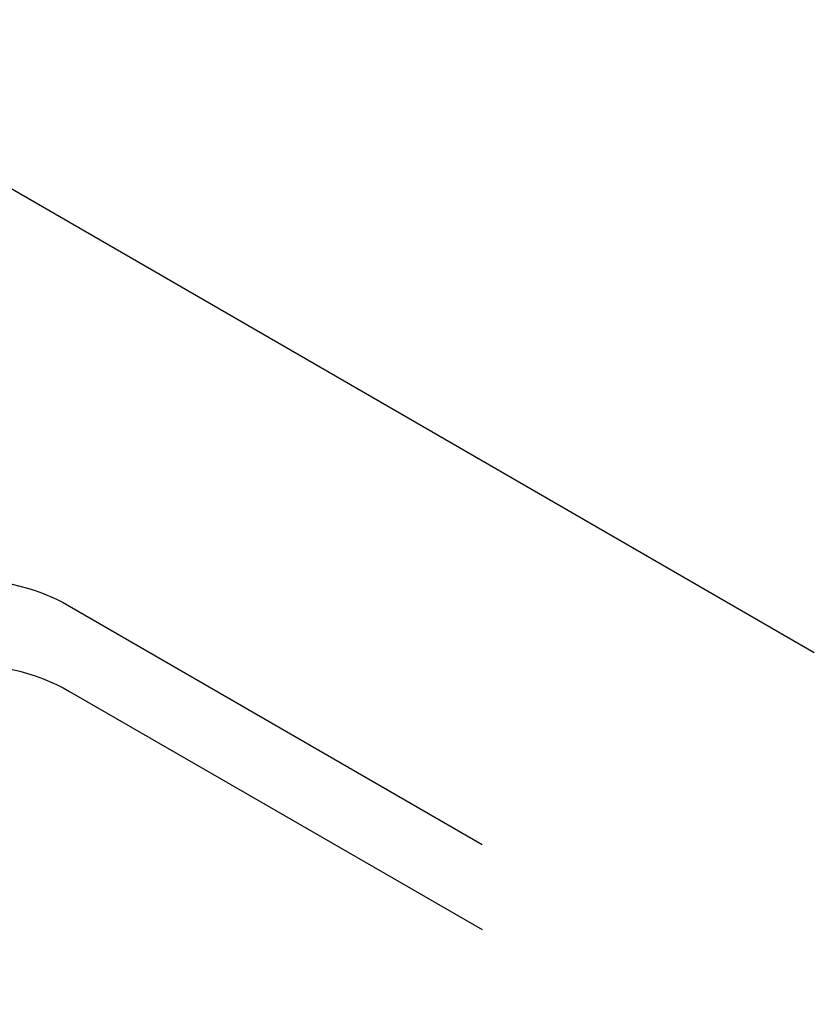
# Model space of a CAD drawing. Extents: x -329828 to 339781, y -55429 to 69176.
# Tile 79 of 140: x -27340 to -26884, y 45685 to 46251. Entities that reach past the tile are written whole.
import ezdxf
from ezdxf.enums import TextEntityAlignment as Align

# ---------------------------------------------------------------- set-up
doc = ezdxf.new("R2010")
doc.units = 0
doc.header["$LTSCALE"] = 50
doc.layers.get('0').update_dxf_attribs({"linetype": 'CONTINUOUS'})
doc.layers.add('EL6131--', color=2, linetype='CONTINUOUS')
doc.layers.add('EM6131--', color=1, linetype='CONTINUOUS')
doc.styles.add('BURO-018', font='ARIAL.TTF', dxfattribs={"height": 90})

# ---------------------------------------------------------------- blocks, each defined once
blk = doc.blocks.new('*U1132')
at = {"color": 0, "ltscale": 10}
for p, q in [((-234.74, 116.67, 9598.27), (67.36, 116.67, 9598.27)), ((67.36, 116.67, 9598.27), (218.41, -144.96, 9598.27))]:
    blk.add_line(p, q, dxfattribs=at)
at = {"color": 0, "ltscale": 10, "extrusion": (-1.25896e-16, -1.1961e-16, -1)}
for centre in [(-83.69, -144.96, 9598.27), (-108.19, -187.38, 9598.27)]:
    blk.add_ellipse(centre, major_axis=(86.6, -50), ratio=0.57735, start_param=3.926991, end_param=5.497787, dxfattribs=at)
at = {"layer": 'EM6131--', "color": 1, "style": 'BURO-018'}
blk.add_attdef('POSNR', text='', height=90, dxfattribs=at).set_placement((0, 0), align=Align.MIDDLE)
blk = doc.blocks.new('*U1133')
at = {"color": 0, "ltscale": 10}
for p, q in [((42.87, 116.67, 9462.59), (316.46, 116.67, 9462.59)), ((-67.36, -74.25, 9462.59), (206.24, -74.25, 9462.59)), ((-42.87, -116.67, 9462.59), (230.73, -116.67, 9462.59))]:
    blk.add_line(p, q, dxfattribs=at)
at = {"layer": 'EM6131--', "color": 1, "style": 'BURO-018'}
blk.add_attdef('POSNR', text='', height=90, dxfattribs=at).set_placement((0, 0), align=Align.MIDDLE)

msp = doc.modelspace()

# ---------------------------------------------------------------- block references
at = {"layer": 'EL6131--'}
for name, p, rotation in [('*U1132', (-27382.27, 46040.6, -9598.27), 30.00000000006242), ('*U1133', (-27216.1, 45944.66, -9462.59), 329.9999999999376)]:
    msp.add_blockref(name, p, dxfattribs=dict(at, rotation=rotation))

doc.saveas('drawing.dxf')
